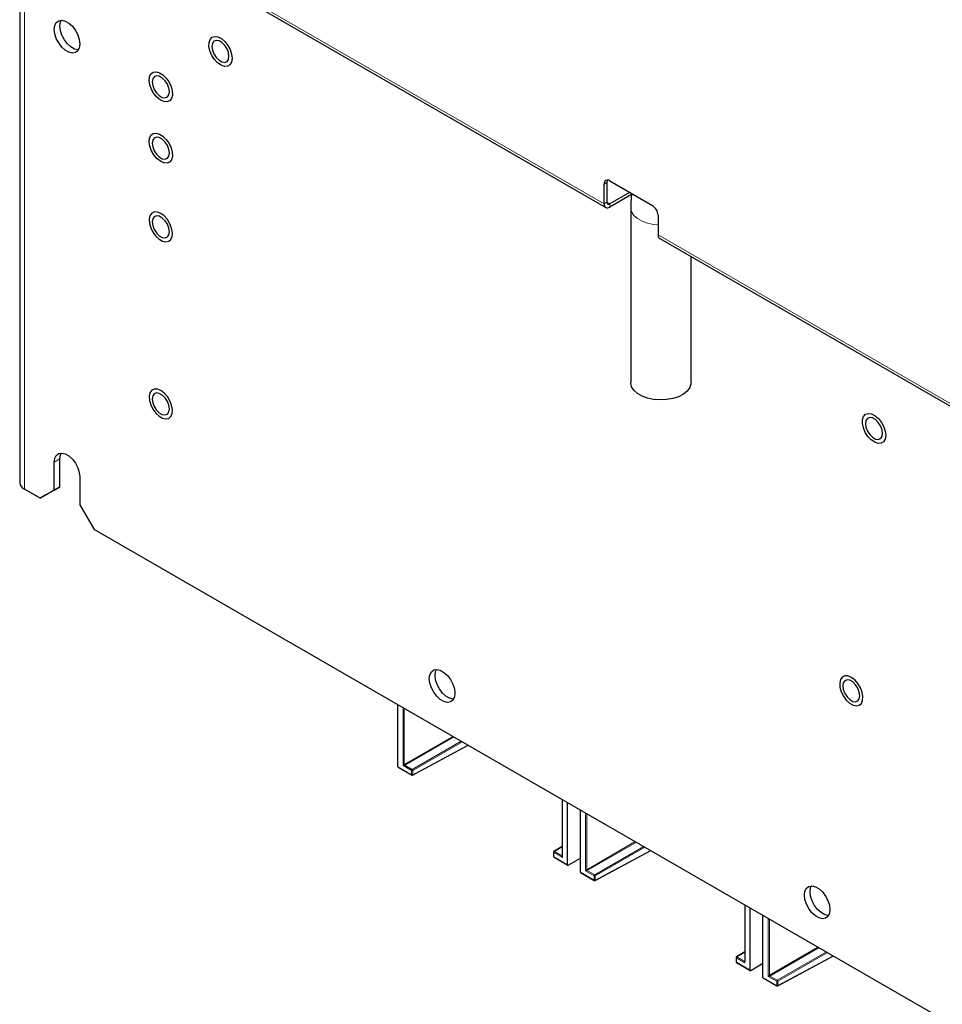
# Paper-space layout 'Blatt4' of a CAD drawing. Header units: millimetres. Extents: x 5 to 418, y 2 to 292.
# Tile 85 of 102: x 261 to 300, y 104 to 145. Entities that reach past the tile are written whole.
import ezdxf

# ---------------------------------------------------------------- set-up
doc = ezdxf.new("R2010")
doc.units = ezdxf.units.MM

psp = doc.layouts.new('Blatt4')

# ---------------------------------------------------------------- linework, layer by layer
at = {"color": 7, "linetype": 'Continuous', "lineweight": 25}
for p, q in [((261.371, 159.541), (261.371, 126.086)), ((261.698, 151.347), (285.677, 137.504)), ((285.726, 138.542), (285.726, 137.725)), ((285.844, 138.61), (287.611, 137.589)), ((285.608, 137.657), (285.608, 138.474)), ((286.669, 138.133), (285.844, 137.657)), ((286.747, 138.043), (285.844, 137.521)), ((286.715, 137.499), (286.715, 130.24)), ((287.847, 137.181), (287.847, 136.364)), ((287.916, 136.212), (310.308, 123.285)), ((289.215, 130.24), (289.215, 135.462)), ((262.804, 125.78), (262.804, 126.937)), ((263.039, 125.916), (263.039, 127.073)), ((263.864, 126.325), (263.864, 125.168)), ((263.039, 125.916), (262.45, 125.576)), ((262.804, 125.78), (263.039, 125.916)), ((262.214, 125.44), (261.566, 125.814)), ((262.214, 125.44), (262.804, 125.78)), ((262.45, 125.576), (262.214, 125.44)), ((263.864, 125.168), (264.454, 124.147)), ((324.44, 89.518), (264.454, 124.147)), ((277.053, 114.293), (277.053, 116.873)), ((277.663, 113.948), (279.971, 115.189)), ((277.06, 114.278), (277.63, 113.949)), ((283.867, 112.94), (283.867, 110.579)), ((284.094, 110.229), (284.094, 112.809)), ((284.625, 109.922), (284.625, 112.502)), ((283.514, 110.745), (283.514, 110.572)), ((283.867, 110.982), (283.53, 110.773)), ((285.235, 109.577), (287.543, 110.818)), ((283.531, 110.543), (284.101, 110.214)), ((284.117, 110.215), (284.625, 110.509)), ((284.632, 109.907), (285.202, 109.578)), ((291.439, 108.569), (291.439, 106.208)), ((291.666, 105.858), (291.666, 108.438)), ((292.199, 105.55), (292.199, 108.13)), ((291.086, 106.374), (291.086, 106.201)), ((291.439, 106.611), (291.101, 106.402)), ((292.809, 105.205), (295.117, 106.446)), ((291.102, 106.172), (291.672, 105.843)), ((291.688, 105.844), (292.199, 106.139)), ((292.206, 105.534), (292.776, 105.205))]:
    psp.add_line(p, q, dxfattribs=at)
at = {"color": 7, "linetype": 'Continuous', "lineweight": 18}
for p, q in [((285.608, 137.657), (261.566, 151.536)), ((261.566, 151.536), (261.566, 125.814)), ((285.726, 138.542), (285.608, 138.474)), ((285.608, 137.657), (285.726, 137.725)), ((285.844, 137.657), (285.726, 137.725)), ((285.844, 137.657), (285.844, 137.521)), ((310.239, 123.438), (287.847, 136.364)), ((262.804, 126.937), (263.039, 127.073)), ((277.27, 114.341), (277.27, 116.748)), ((277.317, 116.721), (277.317, 114.396)), ((277.317, 114.396), (279.331, 115.558)), ((279.378, 115.531), (277.34, 114.355)), ((277.647, 114.178), (279.685, 115.354)), ((279.732, 115.327), (277.67, 114.137)), ((277.67, 113.964), (279.96, 115.195)), ((277.053, 114.293), (277.624, 113.964)), ((277.624, 114.137), (277.27, 114.341)), ((277.34, 114.355), (277.647, 114.178)), ((277.624, 113.964), (277.624, 114.137)), ((277.67, 114.137), (277.67, 113.964)), ((283.877, 112.934), (283.877, 110.527)), ((284.842, 109.97), (284.842, 112.377)), ((284.889, 112.35), (284.889, 110.024)), ((284.889, 110.024), (286.903, 111.187)), ((286.95, 111.16), (284.912, 109.984)), ((283.867, 110.97), (283.547, 110.772)), ((283.547, 110.772), (283.853, 110.595)), ((285.218, 109.807), (287.257, 110.983)), ((287.304, 110.956), (285.242, 109.766)), ((285.242, 109.593), (287.532, 110.824)), ((283.524, 110.731), (283.524, 110.558)), ((283.877, 110.527), (283.524, 110.731)), ((283.524, 110.558), (284.094, 110.229)), ((283.853, 110.595), (283.867, 110.604)), ((284.625, 109.922), (285.195, 109.593)), ((285.195, 109.766), (284.842, 109.97)), ((284.912, 109.984), (285.218, 109.807)), ((285.195, 109.593), (285.195, 109.766)), ((285.242, 109.766), (285.242, 109.593)), ((291.449, 108.563), (291.449, 106.156)), ((292.416, 105.598), (292.416, 108.005)), ((292.463, 107.978), (292.463, 105.652)), ((292.463, 105.652), (294.477, 106.815)), ((294.524, 106.788), (292.486, 105.611)), ((291.095, 106.36), (291.095, 106.187)), ((291.449, 106.156), (291.095, 106.36)), ((291.439, 106.599), (291.119, 106.401)), ((291.119, 106.401), (291.425, 106.224)), ((292.793, 105.434), (294.831, 106.611)), ((294.878, 106.584), (292.816, 105.393)), ((292.816, 105.22), (295.106, 106.452)), ((291.095, 106.187), (291.666, 105.858)), ((291.425, 106.224), (291.439, 106.233)), ((292.199, 105.55), (292.769, 105.221)), ((292.769, 105.394), (292.416, 105.598)), ((292.486, 105.611), (292.793, 105.434)), ((292.769, 105.221), (292.769, 105.394)), ((292.816, 105.393), (292.816, 105.22))]:
    psp.add_line(p, q, dxfattribs=at)
at = {"color": 7, "linetype": 'Continuous', "lineweight": 25, "flags": 128}
for points in [[(262.804, 144.901), (262.825, 145.061), (262.888, 145.183), (262.987, 145.258), (263.114, 145.279), (263.258, 145.244), (263.409, 145.157), (263.554, 145.024), (263.681, 144.857), (263.78, 144.668), (263.843, 144.473), (263.864, 144.288), (263.843, 144.128), (263.78, 144.006), (263.681, 143.931), (263.554, 143.91), (263.409, 143.945), (263.258, 144.032), (263.114, 144.165), (262.987, 144.332), (262.888, 144.521), (262.825, 144.716), (262.804, 144.901)], [(263.039, 145.037), (263.061, 145.197), (263.096, 145.279)], [(263.808, 144.046), (263.79, 144.046), (263.645, 144.081), (263.494, 144.168), (263.349, 144.301), (263.222, 144.468), (263.124, 144.657), (263.061, 144.852), (263.039, 145.037)], [(269.883, 144.391), (270.006, 144.234), (270.102, 144.055), (270.162, 143.869), (270.181, 143.693), (270.157, 143.543), (270.092, 143.432), (269.992, 143.37), (269.866, 143.363), (269.725, 143.41), (269.581, 143.509), (269.448, 143.649), (269.338, 143.819), (269.259, 144.004), (269.219, 144.187), (269.222, 144.351), (269.267, 144.483), (269.35, 144.571), (269.464, 144.606), (269.599, 144.586), (269.743, 144.512), (269.883, 144.391)], [(269.344, 144.187), (269.366, 144.035), (269.427, 143.877), (269.521, 143.731), (269.637, 143.616), (269.759, 143.545), (269.875, 143.527), (269.969, 143.564), (270.03, 143.651), (270.051, 143.779), (270.03, 143.931), (269.969, 144.089), (269.875, 144.234), (269.759, 144.349), (269.637, 144.42), (269.521, 144.438), (269.427, 144.402), (269.366, 144.314), (269.344, 144.187)], [(266.908, 143.118), (267.03, 143.136), (267.169, 143.099), (267.313, 143.009), (267.449, 142.876), (267.565, 142.71), (267.65, 142.527), (267.698, 142.343), (267.703, 142.173), (267.666, 142.034), (267.589, 141.937), (267.48, 141.892), (267.348, 141.902), (267.205, 141.966), (267.064, 142.078), (266.936, 142.229), (266.834, 142.406), (266.767, 142.592), (266.74, 142.771), (266.756, 142.927), (266.814, 143.046), (266.908, 143.118)], [(266.869, 142.717), (266.891, 142.565), (266.952, 142.407), (267.046, 142.261), (267.162, 142.146), (267.284, 142.075), (267.4, 142.057), (267.494, 142.094), (267.555, 142.181), (267.577, 142.309), (267.555, 142.461), (267.494, 142.619), (267.4, 142.764), (267.284, 142.879), (267.162, 142.95), (267.046, 142.968), (266.952, 142.932), (266.891, 142.844), (266.869, 142.717)], [(266.908, 140.573), (267.03, 140.591), (267.169, 140.554), (267.313, 140.464), (267.449, 140.331), (267.565, 140.165), (267.65, 139.982), (267.698, 139.798), (267.703, 139.628), (267.666, 139.489), (267.589, 139.393), (267.48, 139.347), (267.348, 139.357), (267.205, 139.421), (267.064, 139.533), (266.936, 139.684), (266.834, 139.861), (266.767, 140.047), (266.74, 140.226), (266.756, 140.382), (266.814, 140.501), (266.908, 140.573)], [(266.869, 140.172), (266.891, 140.02), (266.952, 139.862), (267.046, 139.716), (267.162, 139.601), (267.284, 139.53), (267.4, 139.512), (267.494, 139.549), (267.555, 139.636), (267.577, 139.764), (267.555, 139.916), (267.494, 140.074), (267.4, 140.219), (267.284, 140.335), (267.162, 140.405), (267.046, 140.424), (266.952, 140.387), (266.891, 140.299), (266.869, 140.172)], [(267.223, 137.26), (267.081, 137.317), (266.951, 137.32), (266.845, 137.268), (266.773, 137.165), (266.741, 137.022), (266.752, 136.85), (266.805, 136.664), (266.894, 136.482), (267.013, 136.32), (267.151, 136.192), (267.295, 136.108), (267.433, 136.078), (267.552, 136.103), (267.642, 136.181), (267.694, 136.306), (267.705, 136.465), (267.673, 136.646), (267.601, 136.832), (267.495, 137.006), (267.365, 137.153), (267.223, 137.26)], [(266.869, 136.906), (266.891, 136.754), (266.952, 136.596), (267.046, 136.45), (267.162, 136.335), (267.284, 136.264), (267.4, 136.246), (267.494, 136.283), (267.555, 136.37), (267.577, 136.498), (267.555, 136.65), (267.494, 136.808), (267.4, 136.953), (267.284, 137.068), (267.162, 137.139), (267.046, 137.157), (266.952, 137.121), (266.891, 137.033), (266.869, 136.906)], [(267.223, 129.911), (267.081, 129.968), (266.951, 129.971), (266.845, 129.919), (266.773, 129.816), (266.741, 129.673), (266.752, 129.501), (266.805, 129.315), (266.894, 129.134), (267.013, 128.971), (267.151, 128.843), (267.295, 128.76), (267.433, 128.729), (267.552, 128.754), (267.642, 128.832), (267.694, 128.957), (267.705, 129.116), (267.673, 129.297), (267.601, 129.483), (267.495, 129.657), (267.365, 129.804), (267.223, 129.911)], [(289.215, 130.24), (289.211, 130.182), (289.16, 130.028), (289.053, 129.885), (288.895, 129.758), (288.694, 129.654), (288.459, 129.577), (288.2, 129.531), (287.931, 129.519), (287.663, 129.54), (287.409, 129.594), (287.182, 129.678), (286.991, 129.788), (286.845, 129.919), (286.752, 130.066), (286.715, 130.221), (286.715, 130.24)], [(266.869, 129.557), (266.891, 129.405), (266.952, 129.247), (267.046, 129.101), (267.162, 128.986), (267.284, 128.915), (267.4, 128.897), (267.494, 128.934), (267.555, 129.021), (267.577, 129.149), (267.555, 129.301), (267.494, 129.459), (267.4, 129.604), (267.284, 129.719), (267.162, 129.79), (267.046, 129.808), (266.952, 129.772), (266.891, 129.684), (266.869, 129.557)], [(296.989, 128.744), (297.112, 128.586), (297.208, 128.407), (297.268, 128.221), (297.287, 128.045), (297.263, 127.895), (297.198, 127.784), (297.098, 127.722), (296.972, 127.715), (296.831, 127.762), (296.687, 127.861), (296.554, 128.001), (296.443, 128.171), (296.364, 128.356), (296.325, 128.539), (296.327, 128.704), (296.372, 128.836), (296.456, 128.923), (296.57, 128.958), (296.705, 128.938), (296.849, 128.864), (296.989, 128.744)], [(296.45, 128.539), (296.471, 128.387), (296.533, 128.229), (296.627, 128.083), (296.742, 127.968), (296.865, 127.897), (296.98, 127.879), (297.075, 127.916), (297.136, 128.004), (297.157, 128.131), (297.136, 128.283), (297.075, 128.441), (296.98, 128.586), (296.865, 128.702), (296.742, 128.772), (296.627, 128.791), (296.533, 128.754), (296.471, 128.666), (296.45, 128.539)], [(262.804, 126.937), (262.825, 127.097), (262.888, 127.219), (262.987, 127.294), (263.114, 127.315), (263.258, 127.28), (263.409, 127.193), (263.554, 127.061), (263.681, 126.893), (263.78, 126.704), (263.843, 126.509), (263.864, 126.325)], [(263.039, 127.073), (263.061, 127.233), (263.096, 127.315)], [(278.36, 117.956), (278.381, 118.116), (278.444, 118.239), (278.543, 118.314), (278.67, 118.334), (278.815, 118.3), (278.966, 118.213), (279.111, 118.08), (279.238, 117.913), (279.336, 117.724), (279.399, 117.529), (279.421, 117.344), (279.399, 117.184), (279.336, 117.062), (279.238, 116.987), (279.111, 116.966), (278.966, 117), (278.815, 117.088), (278.67, 117.22), (278.543, 117.388), (278.444, 117.577), (278.381, 117.771), (278.36, 117.956)], [(278.596, 118.092), (278.617, 118.253), (278.652, 118.335)], [(279.364, 117.102), (279.346, 117.102), (279.201, 117.137), (279.051, 117.224), (278.906, 117.356), (278.779, 117.524), (278.68, 117.713), (278.617, 117.907), (278.596, 118.092)], [(295.861, 118.006), (295.718, 118.063), (295.589, 118.066), (295.483, 118.014), (295.411, 117.911), (295.379, 117.768), (295.39, 117.595), (295.442, 117.41), (295.532, 117.228), (295.651, 117.066), (295.789, 116.938), (295.933, 116.854), (296.071, 116.824), (296.19, 116.849), (296.279, 116.927), (296.332, 117.052), (296.343, 117.211), (296.311, 117.392), (296.239, 117.577), (296.133, 117.752), (296.003, 117.899), (295.861, 118.006)], [(295.507, 117.652), (295.529, 117.5), (295.59, 117.342), (295.684, 117.196), (295.799, 117.081), (295.922, 117.01), (296.038, 116.992), (296.132, 117.029), (296.193, 117.116), (296.214, 117.244), (296.193, 117.396), (296.132, 117.554), (296.038, 117.699), (295.922, 117.814), (295.799, 117.885), (295.684, 117.903), (295.59, 117.866), (295.529, 117.779), (295.507, 117.652)], [(293.916, 108.976), (293.938, 109.136), (294.001, 109.258), (294.099, 109.333), (294.226, 109.354), (294.371, 109.319), (294.522, 109.232), (294.667, 109.1), (294.794, 108.932), (294.893, 108.743), (294.956, 108.549), (294.977, 108.364), (294.956, 108.203), (294.893, 108.081), (294.794, 108.006), (294.667, 107.985), (294.522, 108.02), (294.371, 108.107), (294.226, 108.24), (294.099, 108.407), (294.001, 108.596), (293.938, 108.791), (293.916, 108.976)], [(294.152, 109.112), (294.174, 109.272), (294.209, 109.354)], [(294.92, 108.121), (294.903, 108.122), (294.758, 108.156), (294.607, 108.243), (294.462, 108.376), (294.335, 108.543), (294.236, 108.732), (294.174, 108.927), (294.152, 109.112)]]:
    psp.add_lwpolyline(points, dxfattribs=at)
at = {"color": 7, "linetype": 'Continuous', "lineweight": 18, "flags": 128}
psp.add_lwpolyline([(287.847, 136.78), (287.663, 136.798), (287.409, 136.852), (287.182, 136.936), (286.991, 137.047), (286.845, 137.178), (286.752, 137.324), (286.715, 137.479), (286.715, 137.499)], dxfattribs=at)
at = {"color": 7, "linetype": 'Continuous', "lineweight": 25}
for centre, radius, start, end in [((285.752, 138.497), 0.146, 50.7967, 189.214), ((285.938, 138.549), 0.212, 154.2919, 182.1046), ((285.798, 137.713), 0.0728, 170.786, 309.2033), ((285.752, 137.634), 0.146, 170.786, 309.2033), ((287.335, 137.158), 0.512, 2.6055, 57.3945), ((288.006, 136.344), 0.16, 172.7442, 235.9436), ((261.705, 126.119), 0.335, 185.6948, 245.6253), ((277.647, 113.978), 0.0333, 240.0027, 298.2656), ((283.547, 110.745), 0.0333, 121.7291, 180), ((283.547, 110.572), 0.0333, 180, 240.0027), ((285.219, 109.607), 0.0333, 240.0027, 298.2656), ((291.119, 106.374), 0.0333, 121.7291, 180), ((291.119, 106.201), 0.0333, 180, 240.0027), ((292.793, 105.234), 0.0333, 240.0027, 298.2656)]:
    psp.add_arc(centre, radius, start, end, dxfattribs=at)
at = {"color": 7, "linetype": 'Continuous', "lineweight": 18}
for centre, radius, start, end in [((277.37, 114.399), 0.0529, 183.5222, 236.4778), ((277.675, 114.135), 0.0514, 123.2297, 177.3477), ((277.647, 114.183), 0.0514, 242.6565, 296.7662), ((277.618, 114.134), 0.0529, 3.5222, 56.4778), ((277.639, 113.962), 0.016, 172.814, 235.8738), ((277.647, 114.01), 0.0514, 242.6565, 296.7662), ((277.654, 113.962), 0.0167, 303.6566, 5.5302), ((283.53, 110.746), 0.0165, 185.0787, 246.2415), ((283.575, 110.729), 0.0514, 123.2297, 177.3477), ((283.537, 110.758), 0.0167, 54.4735, 116.3416), ((283.53, 110.573), 0.0165, 185.0787, 246.2415), ((283.54, 110.556), 0.0165, 173.763, 234.9248), ((283.863, 110.61), 0.0185, 236.4367, 282.4629), ((284.941, 110.028), 0.0529, 183.5222, 236.4778), ((285.247, 109.764), 0.0514, 123.2297, 177.3477), ((285.219, 109.812), 0.0514, 242.6565, 296.7662), ((285.219, 109.639), 0.0514, 242.6565, 296.7662), ((285.211, 109.591), 0.016, 172.814, 235.8738), ((285.189, 109.763), 0.0529, 3.5222, 56.4778), ((285.225, 109.591), 0.0167, 303.6566, 5.5302), ((291.102, 106.375), 0.0165, 185.0787, 246.2415), ((291.147, 106.358), 0.0514, 123.2297, 177.3477), ((291.109, 106.387), 0.0167, 54.4735, 116.3416), ((291.102, 106.202), 0.0165, 185.0787, 246.2415), ((291.112, 106.185), 0.0165, 173.763, 234.9248), ((291.435, 106.239), 0.0185, 236.4367, 282.4629), ((292.515, 105.655), 0.0529, 183.5222, 236.4778), ((292.821, 105.391), 0.0514, 123.2297, 177.3477), ((292.763, 105.39), 0.0529, 3.5222, 56.4778), ((292.793, 105.439), 0.0514, 242.6565, 296.7662), ((292.793, 105.266), 0.0514, 242.6565, 296.7662), ((292.785, 105.219), 0.016, 172.814, 235.8738), ((292.8, 105.219), 0.0167, 303.6566, 5.5302)]:
    psp.add_arc(centre, radius, start, end, dxfattribs=at)
at = {"color": 7, "linetype": 'Continuous', "lineweight": 25}
for centre, major_axis, ratio, start_param, end_param in [((277.077, 114.307), (0.0171, 0.0286), 0.587369, 2.36515, 3.150629), ((284.117, 110.243), (0.0162, 0.0291), 0.567218, 2.347686, 3.901029), ((284.649, 109.936), (0.0171, 0.0286), 0.587369, 2.36515, 3.150629), ((291.689, 105.872), (0.0162, 0.0291), 0.567218, 2.347686, 3.901029), ((292.223, 105.563), (0.0171, 0.0286), 0.587369, 2.36515, 3.150629)]:
    psp.add_ellipse(centre, major_axis=major_axis, ratio=ratio, start_param=start_param, end_param=end_param, dxfattribs=at)
at = {"color": 7, "linetype": 'Continuous', "lineweight": 18}
for centre, major_axis, ratio, start_param, end_param in [((277.294, 114.355), (0.0319, 0.0424), 0.227762, 0.508788, 2.062131), ((277.294, 114.355), (0.0527, 0.0064), 0.22767, 4.220986, 5.774329), ((283.901, 110.541), (-0.0489, 0.0531), 0.368963, 6.21804, 7.771383), ((283.901, 110.541), (-0.0215, 0.0689), 0.368959, 0.867951, 1.653349), ((284.865, 109.984), (0.0319, 0.0424), 0.227762, 0.508788, 2.062131), ((284.865, 109.984), (0.0527, 0.0064), 0.22767, 4.220986, 5.774329), ((291.473, 106.17), (-0.0489, 0.0531), 0.368963, 6.21804, 7.771383), ((291.473, 106.17), (-0.0215, 0.0689), 0.368959, 0.867951, 1.653349), ((292.439, 105.611), (0.0319, 0.0424), 0.227762, 0.508788, 2.062131), ((292.439, 105.611), (0.0527, 0.0064), 0.22767, 4.220986, 5.774329)]:
    psp.add_ellipse(centre, major_axis=major_axis, ratio=ratio, start_param=start_param, end_param=end_param, dxfattribs=at)
at = {"color": 7, "linetype": 'Continuous', "lineweight": 25}
psp.add_open_spline([(286.752, 138.085), (286.741, 137.997), (286.718, 137.799), (286.716, 137.606), (286.715, 137.499)], degree=3, knots=[0, 0, 0, 0, 0.443697, 1, 1, 1, 1], dxfattribs=at)

doc.saveas('drawing.dxf')
